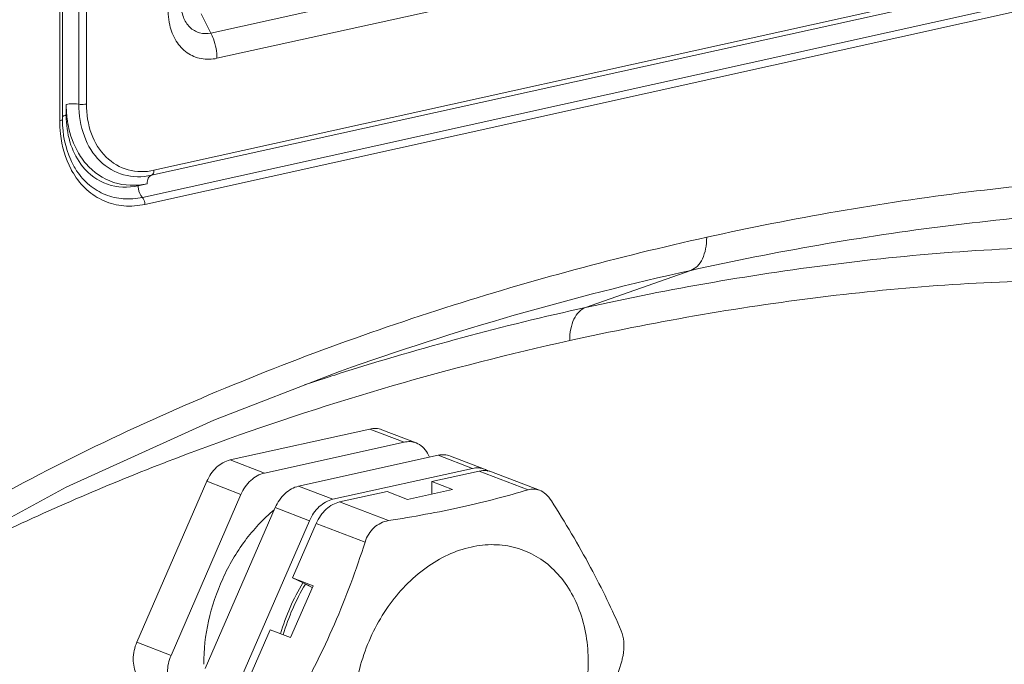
# Model space of a CAD drawing. Header units: millimetres. Extents: x 29035 to 30443, y 1864 to 2860.
# Tile 43 of 55: x 30147 to 30191, y 2541 to 2570. Entities that reach past the tile are written whole.
import ezdxf

# ---------------------------------------------------------------- set-up
doc = ezdxf.new("R2010")
doc.units = ezdxf.units.MM
doc.layers.add('\\M+5CFB8\\M+5CAB5\\M+5CFDF', color=7, linetype='Continuous', lineweight=13)

msp = doc.modelspace()

# ---------------------------------------------------------------- linework, layer by layer
at = {"layer": '\\M+5CFB8\\M+5CAB5\\M+5CFDF'}
for p, q in [((30148.843, 2612.22), (30148.811, 2565.35)), ((30148.929, 2565.419), (30148.962, 2612.289)), ((30149.657, 2566.084), (30149.688, 2611.998)), ((30149.991, 2566.089), (30150.023, 2612.003)), ((30155.501, 2569.23), (30198.862, 2578.831)), ((30199.127, 2577.714), (30155.767, 2568.113)), ((30201.795, 2573.769), (30152.865, 2562.934)), ((30152.979, 2563.157), (30201.909, 2573.991)), ((30152.467, 2561.959), (30202.192, 2572.97)), ((30202.306, 2572.66), (30152.58, 2561.65)), ((30155.501, 2569.23), (30155.065, 2570.087)), ((30149.099, 2566.075), (30149.098, 2565.597)), ((30152.278, 2562.475), (30152.676, 2562.563)), ((30176.738, 2558.728), (30172.076, 2557.085)), ((30161.24, 2554.272), (30161.19, 2554.254)), ((30161.216, 2554.173), (30161.267, 2554.189)), ((30156.35, 2550.34), (30162.53, 2551.708)), ((30162.53, 2551.708), (30164.045, 2551.127)), ((30163.066, 2551.674), (30164.581, 2551.093)), ((30157.864, 2549.759), (30164.045, 2551.127)), ((30165.078, 2550.639), (30165.173, 2550.461)), ((30156.35, 2550.34), (30157.864, 2549.759)), ((30159.379, 2549.178), (30165.559, 2550.546)), ((30165.559, 2550.546), (30167.074, 2549.965)), ((30166.095, 2550.512), (30167.61, 2549.931)), ((30160.893, 2548.597), (30167.074, 2549.965)), ((30167.377, 2549.849), (30165.281, 2549.385)), ((30169.534, 2549.021), (30167.377, 2549.849)), ((30167.913, 2549.815), (30170.035, 2549.001)), ((30152.221, 2542.274), (30155.316, 2549.393)), ((30155.316, 2549.393), (30156.83, 2548.812)), ((30165.281, 2548.835), (30165.281, 2549.385)), ((30165.281, 2549.385), (30166.19, 2549.036)), ((30159.379, 2549.178), (30160.893, 2548.597)), ((30163.292, 2548.945), (30161.196, 2548.481)), ((30163.292, 2548.945), (30164.201, 2548.596)), ((30164.201, 2548.596), (30166.19, 2549.036)), ((30153.736, 2541.693), (30156.83, 2548.812)), ((30163.354, 2547.653), (30161.196, 2548.481)), ((30155.25, 2541.112), (30158.345, 2548.231)), ((30158.345, 2548.231), (30159.859, 2547.65)), ((30156.765, 2540.531), (30159.859, 2547.65)), ((30160.162, 2547.534), (30159.113, 2545.12)), ((30162.32, 2546.706), (30160.162, 2547.534)), ((30159.861, 2544.767), (30159.113, 2545.12)), ((30159.113, 2545.12), (30160.022, 2544.772)), ((30159.026, 2542.481), (30160.022, 2544.772)), ((30159.679, 2544.836), (30159.984, 2544.692)), ((30159.679, 2544.836), (30159.861, 2544.767)), ((30158.117, 2542.829), (30157.068, 2540.415)), ((30158.117, 2542.829), (30159.026, 2542.481)), ((30152.221, 2542.274), (30153.736, 2541.693))]:
    msp.add_line(p, q, dxfattribs=at)
msp.add_lwpolyline([(30132.644, 2538.109), (30137.525, 2542.173), (30143.076, 2545.853), (30149.09, 2549.134), (30155.625, 2552.106), (30161.19, 2554.254)], dxfattribs=at)
for centre, radius, start, end in [((30154.05, 2566.068), 4.951, 179.9158, 187.3522), ((30154.029, 2565.416), 5.099, 179.9602, 180.6376), ((30153.614, 2565.593), 4.516, 179.9579, 181.9969), ((30153.635, 2566.015), 4.533, 187.363, 193.0164), ((30152.501, 2564.903), 3.616, 208.1779, 211.3131), ((30204.835, 2431.845), 129.956, 102.4861, 109.60003), ((30199.735, 2432.23), 127.882, 102.49086, 107.50617), ((30199.095, 2434.297), 125.718, 107.53575, 107.76519), ((30198.782, 2435.269), 124.697, 107.7647, 108.29359), ((30167.294, 2549.11), 0.88, 57.0779, 68.9746), ((30167.599, 2548.996), 0.876, 69.0176, 78.4968), ((30167.646, 2540.005), 9.445, 148.7391, 163.7394), ((30167.772, 2539.957), 9.45, 148.911, 163.7255)]:
    msp.add_arc(centre, radius, start, end, dxfattribs=at)
for points, knots in [([(30153.604, 2570.237), (30153.603, 2570.181), (30153.609, 2569.962), (30153.639, 2569.744), (30153.676, 2569.585)], [0, 0, 0, 0, 0.255102, 1, 1, 1, 1]), ([(30154.181, 2570.526), (30154.181, 2570.328), (30154.239, 2569.947), (30154.527, 2569.467), (30154.986, 2569.193), (30155.337, 2569.193), (30155.501, 2569.23)], [0, 0, 0, 0, 0.278925, 0.52995, 0.762627, 1, 1, 1, 1]), ([(30153.676, 2569.585), (30153.733, 2569.336), (30153.915, 2568.869), (30154.41, 2568.325), (30155.067, 2568.045), (30155.54, 2568.063), (30155.767, 2568.113)], [0, 0, 0, 0, 0.269636, 0.517327, 0.754911, 1, 1, 1, 1]), ([(30155.767, 2568.113), (30155.767, 2568.403), (30155.696, 2568.792), (30155.544, 2569.145), (30155.501, 2569.23)], [0, 0, 0, 0, 0.753732, 1, 1, 1, 1]), ([(30149.099, 2566.075), (30149.141, 2566.084), (30149.326, 2566.112), (30149.516, 2566.109), (30149.657, 2566.084)], [0, 0, 0, 0, 0.234211, 1, 1, 1, 1]), ([(30152.865, 2562.934), (30152.465, 2562.846), (30151.614, 2562.845), (30150.496, 2563.512), (30149.797, 2564.677), (30149.656, 2565.603), (30149.657, 2566.084)], [0, 0, 0, 0, 0.23736, 0.470045, 0.721091, 1, 1, 1, 1]), ([(30149.991, 2566.089), (30149.966, 2566.084), (30149.855, 2566.067), (30149.741, 2566.069), (30149.657, 2566.084)], [0, 0, 0, 0, 0.234092, 1, 1, 1, 1]), ([(30152.979, 2563.157), (30152.607, 2563.074), (30151.814, 2563.074), (30150.773, 2563.694), (30150.122, 2564.78), (30149.991, 2565.641), (30149.991, 2566.089)], [0, 0, 0, 0, 0.237356, 0.470045, 0.721096, 1, 1, 1, 1]), ([(30148.811, 2565.35), (30148.841, 2565.357), (30148.885, 2565.366), (30148.929, 2565.403), (30148.929, 2565.419)], [0, 0, 0, 0, 0.649678, 1, 1, 1, 1]), ([(30149.098, 2565.597), (30149.08, 2565.593), (30149.021, 2565.577), (30148.961, 2565.556), (30148.929, 2565.529)], [0, 0, 0, 0, 0.308274, 1, 1, 1, 1]), ([(30149.101, 2565.436), (30149.115, 2565.043), (30149.239, 2564.288), (30149.597, 2563.605), (30149.823, 2563.324)], [0, 0, 0, 0, 0.521762, 1, 1, 1, 1]), ([(30148.811, 2565.35), (30148.811, 2565.155), (30148.85, 2564.415), (30149.056, 2563.678), (30149.314, 2563.196)], [0, 0, 0, 0, 0.262855, 1, 1, 1, 1]), ([(30149.558, 2563.137), (30149.458, 2563.288), (30149.083, 2563.971), (30148.936, 2564.765), (30148.93, 2565.359)], [0, 0, 0, 0, 0.233904, 1, 1, 1, 1]), ([(30149.979, 2563.44), (30149.889, 2563.545), (30149.54, 2564.01), (30149.318, 2564.564), (30149.218, 2564.994)], [0, 0, 0, 0, 0.239476, 1, 1, 1, 1]), ([(30149.823, 2563.324), (30150.105, 2562.975), (30150.877, 2562.403), (30151.836, 2562.377), (30152.278, 2562.475)], [0, 0, 0, 0, 0.498087, 1, 1, 1, 1]), ([(30152.676, 2562.563), (30152.193, 2562.457), (30151.154, 2562.475), (30150.299, 2563.071), (30149.979, 2563.44)], [0, 0, 0, 0, 0.50289, 1, 1, 1, 1]), ([(30149.412, 2563.024), (30149.576, 2562.755), (30149.971, 2562.266), (30150.754, 2561.757), (30151.656, 2561.533), (30152.277, 2561.582), (30152.58, 2561.65)], [0, 0, 0, 0, 0.256968, 0.502595, 0.746823, 1, 1, 1, 1]), ([(30149.558, 2563.137), (30149.716, 2562.901), (30150.089, 2562.475), (30150.81, 2562.038), (30151.63, 2561.851), (30152.191, 2561.898), (30152.467, 2561.959)], [0, 0, 0, 0, 0.25555, 0.501076, 0.746057, 1, 1, 1, 1]), ([(30152.676, 2562.563), (30152.676, 2562.648), (30152.693, 2562.797), (30152.806, 2562.919), (30152.865, 2562.934)], [0, 0, 0, 0, 0.577814, 1, 1, 1, 1]), ([(30152.979, 2563.157), (30152.979, 2563.13), (30152.974, 2563.047), (30152.923, 2562.949), (30152.865, 2562.934)], [0, 0, 0, 0, 0.314608, 1, 1, 1, 1]), ([(30177.438, 2560.194), (30181.264, 2561.041), (30188.919, 2562.38), (30198.568, 2563.091), (30206.179, 2562.904), (30211.778, 2562.311), (30217.243, 2561.145), (30220.735, 2559.837), (30222.382, 2559.002)], [0, 0, 0, 0, 0.257287, 0.509521, 0.6338, 0.756824, 0.878714, 1, 1, 1, 1]), ([(30152.278, 2562.475), (30152.278, 2562.427), (30152.296, 2562.243), (30152.371, 2562.057), (30152.467, 2561.959)], [0, 0, 0, 0, 0.261531, 1, 1, 1, 1]), ([(30152.58, 2561.65), (30152.58, 2561.679), (30152.57, 2561.789), (30152.524, 2561.901), (30152.467, 2561.959)], [0, 0, 0, 0, 0.261376, 1, 1, 1, 1]), ([(30176.738, 2558.728), (30180.499, 2559.561), (30188.025, 2560.88), (30197.51, 2561.59), (30204.995, 2561.42), (30210.502, 2560.85), (30215.878, 2559.72), (30219.315, 2558.443), (30220.935, 2557.622)], [0, 0, 0, 0, 0.257267, 0.509513, 0.633805, 0.756843, 0.878736, 1, 1, 1, 1]), ([(30177.438, 2560.194), (30173.534, 2559.329), (30165.708, 2557.218), (30154.154, 2552.921), (30144.751, 2548.199), (30137.53, 2543.447), (30134.104, 2540.637), (30132.479, 2539.095)], [0, 0, 0, 0, 0.239079, 0.483785, 0.735938, 0.866067, 1, 1, 1, 1]), ([(30177.438, 2560.194), (30177.438, 2560.021), (30177.41, 2559.693), (30177.276, 2559.251), (30177.056, 2558.909), (30176.845, 2558.766), (30176.738, 2558.728)], [0, 0, 0, 0, 0.302539, 0.571043, 0.800813, 1, 1, 1, 1]), ([(30215.866, 2555.565), (30214.308, 2556.476), (30210.931, 2557.869), (30205.61, 2559.08), (30200.147, 2559.695), (30192.716, 2559.903), (30183.29, 2559.219), (30175.813, 2557.913), (30172.076, 2557.085)], [0, 0, 0, 0, 0.121381, 0.243192, 0.366159, 0.490411, 0.742654, 1, 1, 1, 1]), ([(30214.363, 2554.215), (30212.834, 2555.109), (30209.513, 2556.461), (30204.287, 2557.628), (30198.923, 2558.214), (30191.628, 2558.4), (30182.38, 2557.717), (30175.042, 2556.432), (30171.375, 2555.62)], [0, 0, 0, 0, 0.121345, 0.243162, 0.366148, 0.49042, 0.742679, 1, 1, 1, 1]), ([(30172.076, 2557.085), (30171.969, 2557.047), (30171.758, 2556.904), (30171.538, 2556.562), (30171.403, 2556.12), (30171.376, 2555.793), (30171.375, 2555.62)], [0, 0, 0, 0, 0.199187, 0.428957, 0.697461, 1, 1, 1, 1]), ([(30140.497, 2544.149), (30142.964, 2545.548), (30147.989, 2548.061), (30158.212, 2552.174), (30166.099, 2554.451), (30171.375, 2555.62)], [0, 0, 0, 0, 0.257442, 0.509268, 1, 1, 1, 1]), ([(30162.53, 2551.708), (30162.62, 2551.728), (30162.803, 2551.744), (30162.983, 2551.706), (30163.066, 2551.674)], [0, 0, 0, 0, 0.509032, 1, 1, 1, 1]), ([(30164.581, 2551.093), (30164.498, 2551.125), (30164.318, 2551.163), (30164.135, 2551.147), (30164.045, 2551.127)], [0, 0, 0, 0, 0.490968, 1, 1, 1, 1]), ([(30165.078, 2550.639), (30165.022, 2550.742), (30164.883, 2550.929), (30164.684, 2551.053), (30164.581, 2551.093)], [0, 0, 0, 0, 0.513364, 1, 1, 1, 1]), ([(30155.316, 2549.393), (30155.417, 2549.626), (30155.693, 2550.035), (30156.129, 2550.291), (30156.35, 2550.34)], [0, 0, 0, 0, 0.528101, 1, 1, 1, 1]), ([(30165.559, 2550.546), (30165.649, 2550.566), (30165.832, 2550.582), (30166.012, 2550.544), (30166.095, 2550.512)], [0, 0, 0, 0, 0.509032, 1, 1, 1, 1]), ([(30157.864, 2549.759), (30157.643, 2549.71), (30157.208, 2549.454), (30156.931, 2549.045), (30156.83, 2548.812)], [0, 0, 0, 0, 0.471899, 1, 1, 1, 1]), ([(30167.61, 2549.931), (30167.527, 2549.963), (30167.347, 2550.001), (30167.164, 2549.985), (30167.074, 2549.965)], [0, 0, 0, 0, 0.490968, 1, 1, 1, 1]), ([(30167.774, 2549.855), (30167.742, 2549.862), (30167.61, 2549.881), (30167.475, 2549.871), (30167.377, 2549.849)], [0, 0, 0, 0, 0.245237, 1, 1, 1, 1]), ([(30158.345, 2548.231), (30158.446, 2548.464), (30158.722, 2548.873), (30159.158, 2549.129), (30159.379, 2549.178)], [0, 0, 0, 0, 0.528101, 1, 1, 1, 1]), ([(30169.534, 2549.021), (30169.071, 2548.881), (30168.11, 2548.609), (30166.056, 2548.114), (30164.453, 2547.826), (30163.354, 2547.653)], [0, 0, 0, 0, 0.22941, 0.472983, 1, 1, 1, 1]), ([(30170.034, 2549.001), (30169.954, 2549.032), (30169.786, 2549.068), (30169.615, 2549.045), (30169.534, 2549.021)], [0, 0, 0, 0, 0.504446, 1, 1, 1, 1]), ([(30170.567, 2548.533), (30170.5, 2548.639), (30170.347, 2548.828), (30170.14, 2548.96), (30170.034, 2549.001)], [0, 0, 0, 0, 0.525356, 1, 1, 1, 1]), ([(30160.893, 2548.597), (30160.672, 2548.548), (30160.237, 2548.292), (30159.96, 2547.883), (30159.859, 2547.65)], [0, 0, 0, 0, 0.471899, 1, 1, 1, 1]), ([(30161.196, 2548.481), (30161.089, 2548.457), (30160.873, 2548.372), (30160.585, 2548.161), (30160.339, 2547.877), (30160.214, 2547.653), (30160.162, 2547.534)], [0, 0, 0, 0, 0.227973, 0.472663, 0.731837, 1, 1, 1, 1]), ([(30173.653, 2542.782), (30173.454, 2543.246), (30173.025, 2544.19), (30172.036, 2546.131), (30171.177, 2547.569), (30170.567, 2548.533)], [0, 0, 0, 0, 0.231868, 0.476246, 1, 1, 1, 1]), ([(30158.292, 2548.137), (30157.814, 2547.732), (30156.939, 2546.784), (30155.957, 2545.103), (30155.332, 2543.241), (30155.181, 2541.939), (30155.181, 2541.296)], [0, 0, 0, 0, 0.242993, 0.495634, 0.750575, 1, 1, 1, 1]), ([(30163.354, 2547.653), (30163.238, 2547.634), (30163.007, 2547.561), (30162.705, 2547.353), (30162.465, 2547.061), (30162.359, 2546.829), (30162.32, 2546.706)], [0, 0, 0, 0, 0.23943, 0.485018, 0.738772, 1, 1, 1, 1]), ([(30162.32, 2546.706), (30162.124, 2546.092), (30161.705, 2544.869), (30160.981, 2543.065), (30160.154, 2541.3), (30159.543, 2540.154), (30159.226, 2539.587)], [0, 0, 0, 0, 0.248698, 0.498846, 0.749599, 1, 1, 1, 1]), ([(30172.195, 2541.398), (30172.196, 2542.176), (30172.017, 2543.333), (30171.366, 2544.674), (30170.717, 2545.492), (30169.919, 2546.107), (30169.005, 2546.493), (30168.012, 2546.632), (30166.986, 2546.521), (30165.965, 2546.168), (30164.637, 2545.38), (30163.509, 2544.195), (30162.666, 2542.769), (30162.032, 2541.206), (30161.82, 2539.936), (30161.82, 2539.101)], [0, 0, 0, 0, 0.129132, 0.189116, 0.246084, 0.300857, 0.35471, 0.409118, 0.465435, 0.524611, 0.587066, 0.720499, 0.790538, 0.861288, 1, 1, 1, 1]), ([(30173.775, 2542.114), (30173.775, 2542.176), (30173.766, 2542.403), (30173.719, 2542.63), (30173.653, 2542.782)], [0, 0, 0, 0, 0.271529, 1, 1, 1, 1]), ([(30152.22, 2540.84), (30152.11, 2541.045), (30152.008, 2541.548), (30152.119, 2542.039), (30152.221, 2542.274)], [0, 0, 0, 0, 0.476423, 1, 1, 1, 1]), ([(30173.652, 2541.347), (30173.672, 2541.41), (30173.742, 2541.66), (30173.775, 2541.92), (30173.775, 2542.114)], [0, 0, 0, 0, 0.251753, 1, 1, 1, 1]), ([(30153.736, 2541.693), (30153.634, 2541.458), (30153.522, 2540.967), (30153.624, 2540.464), (30153.735, 2540.259)], [0, 0, 0, 0, 0.523577, 1, 1, 1, 1]), ([(30161.82, 2539.101), (30161.819, 2538.323), (30161.997, 2537.165), (30162.649, 2535.824), (30163.297, 2535.007), (30164.095, 2534.391), (30165.01, 2534.005), (30166.002, 2533.866), (30167.029, 2533.978), (30168.049, 2534.331), (30169.377, 2535.118), (30170.506, 2536.304), (30171.348, 2537.729), (30171.983, 2539.293), (30172.194, 2540.563), (30172.195, 2541.398)], [0, 0, 0, 0, 0.129132, 0.189116, 0.246084, 0.300857, 0.35471, 0.409118, 0.465435, 0.524611, 0.587066, 0.720499, 0.790538, 0.861288, 1, 1, 1, 1]), ([(30170.558, 2534.228), (30170.875, 2534.795), (30171.486, 2535.941), (30172.313, 2537.705), (30173.037, 2539.509), (30173.456, 2540.733), (30173.652, 2541.347)], [0, 0, 0, 0, 0.250401, 0.501154, 0.751302, 1, 1, 1, 1])]:
    msp.add_open_spline(points, degree=3, knots=knots, dxfattribs=at)

doc.saveas('drawing.dxf')
